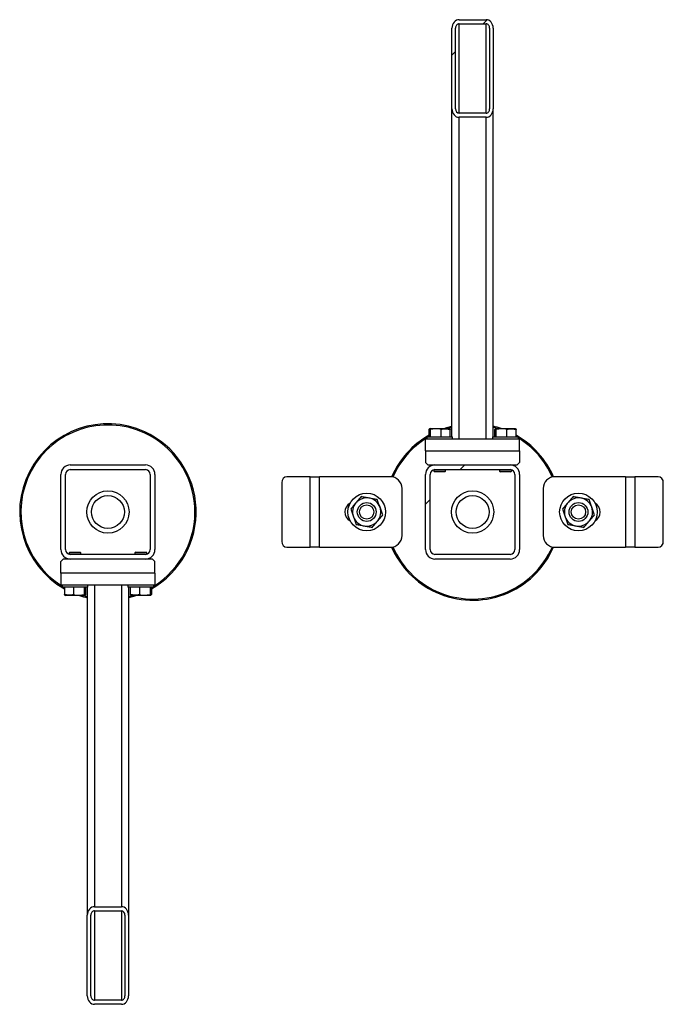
# Model space of a CAD drawing. Header units: millimetres. Extents: x 0 to 841, y 0 to 594.
# Tile 77 of 155: x 348 to 362, y 324 to 345. Entities that reach past the tile are written whole.
import ezdxf

# ---------------------------------------------------------------- set-up
doc = ezdxf.new("R2010")
doc.units = ezdxf.units.MM
doc.layers.add('TRAIT-FINS', color=9, linetype='Continuous')
doc.layers.add('TRAIT-FORT', color=4, linetype='Continuous', lineweight=25)

msp = doc.modelspace()

# ---------------------------------------------------------------- hatches: boundary and pattern name
at = {"layer": 'TRAIT-FINS'}
h = msp.add_hatch(dxfattribs=at)
h.set_pattern_fill('ANSI31', color=9, angle=3e-322, style=0)
edge = h.paths.add_edge_path(flags=0)
edge.add_line((358.44856, 342.95891), (358.44856, 344.6776))
edge.add_ellipse((358.29856, 344.6776), major_axis=(0, 0.1778), ratio=0.84366149, start_angle=270, end_angle=360)
edge.add_line((358.29856, 344.8554), (357.72356, 344.8554))
edge.add_ellipse((357.72356, 344.6776), major_axis=(0, 0.1778), ratio=0.84366149, start_angle=0, end_angle=90)
edge.add_line((357.57356, 344.6776), (357.57356, 342.95891))
edge.add_ellipse((357.72356, 342.95891), major_axis=(0, 0.1778), ratio=0.84366149, start_angle=90, end_angle=180)
edge.add_line((357.72356, 342.78111), (358.29856, 342.78111))
edge.add_ellipse((358.29856, 342.95891), major_axis=(0, 0.1778), ratio=0.84366149, start_angle=180, end_angle=270)
edge = h.paths.add_edge_path(flags=0)
edge.add_line((358.37356, 344.6776), (358.37356, 342.95891))
edge.add_ellipse((358.29856, 342.95891), major_axis=(0, 0.0889), ratio=0.84366149, start_angle=180, end_angle=270, ccw=False)
edge.add_line((358.29856, 342.87001), (357.72356, 342.87001))
edge.add_ellipse((357.72356, 342.95891), major_axis=(0, 0.0889), ratio=0.84366149, start_angle=90, end_angle=180, ccw=False)
edge.add_line((357.64856, 342.95891), (357.64856, 344.6776))
edge.add_ellipse((357.72356, 344.6776), major_axis=(0, 0.0889), ratio=0.84366149, start_angle=0, end_angle=90, ccw=False)
edge.add_line((357.72356, 344.7665), (358.29856, 344.7665))
edge.add_ellipse((358.29856, 344.6776), major_axis=(0, 0.0889), ratio=0.84366149, start_angle=-90, end_angle=0, ccw=False)
h = msp.add_hatch(dxfattribs=at)
h.set_pattern_fill('ANSI31', color=9, angle=3e-322, style=0)
edge = h.paths.add_edge_path(flags=0)
edge.add_arc((349.46106, 335.19612), 0.2, 90, 180)
edge.add_line((349.26106, 335.19612), (349.26106, 333.59612))
edge.add_arc((349.46106, 333.59612), 0.2, 180, 270)
edge.add_line((349.46106, 333.39612), (351.06106, 333.39612))
edge.add_arc((351.06106, 333.59612), 0.2, 270, 360)
edge.add_line((351.26106, 333.59612), (351.26106, 335.19612))
edge.add_arc((351.06106, 335.19612), 0.2, 0, 90)
edge.add_line((351.06106, 335.39612), (349.46106, 335.39612))
edge = h.paths.add_edge_path(flags=0)
edge.add_line((349.36106, 333.59612), (349.36106, 335.19612))
edge.add_arc((349.46106, 335.19612), 0.1, 90, 180, ccw=False)
edge.add_line((349.46106, 335.29612), (351.06106, 335.29612))
edge.add_arc((351.06106, 335.19612), 0.1, 0, 90, ccw=False)
edge.add_line((351.16106, 335.19612), (351.16106, 333.59612))
edge.add_arc((351.06106, 333.59612), 0.1, 270, 360, ccw=False)
edge.add_line((351.06106, 333.49612), (349.46106, 333.49612))
edge.add_arc((349.46106, 333.59612), 0.1, 180, 270, ccw=False)
h = msp.add_hatch(dxfattribs=at)
h.set_pattern_fill('ANSI31', color=9, angle=3e-322, style=0)
edge = h.paths.add_edge_path(flags=0)
edge.add_arc((358.81106, 333.59612), 0.2, 270, 360)
edge.add_line((359.01106, 333.59612), (359.01106, 335.19612))
edge.add_arc((358.81106, 335.19612), 0.2, 360, 450)
edge.add_line((358.81106, 335.39612), (357.21106, 335.39612))
edge.add_arc((357.21106, 335.19612), 0.2, 90, 180)
edge.add_line((357.01106, 335.19612), (357.01106, 333.59612))
edge.add_arc((357.21106, 333.59612), 0.2, 180, 270)
edge.add_line((357.21106, 333.39612), (358.81106, 333.39612))
edge = h.paths.add_edge_path(flags=0)
edge.add_line((358.91106, 335.19612), (358.91106, 333.59612))
edge.add_arc((358.81106, 333.59612), 0.1, 270, 360, ccw=False)
edge.add_line((358.81106, 333.49612), (357.21106, 333.49612))
edge.add_arc((357.21106, 333.59612), 0.1, 180, 270, ccw=False)
edge.add_line((357.11106, 333.59612), (357.11106, 335.19612))
edge.add_arc((357.21106, 335.19612), 0.1, 90, 180, ccw=False)
edge.add_line((357.21106, 335.29612), (358.81106, 335.29612))
edge.add_arc((358.81106, 335.19612), 0.1, 0, 90, ccw=False)
h = msp.add_hatch(dxfattribs=at)
h.set_pattern_fill('ANSI31', color=9, angle=3e-322, style=0)
edge = h.paths.add_edge_path(flags=0)
edge.add_line((349.82356, 325.83333), (349.82356, 324.11463))
edge.add_ellipse((349.97356, 324.11463), major_axis=(0, -0.1778), ratio=0.84366149, start_angle=270, end_angle=360)
edge.add_line((349.97356, 323.93684), (350.54856, 323.93684))
edge.add_ellipse((350.54856, 324.11463), major_axis=(0, -0.1778), ratio=0.84366149, start_angle=0, end_angle=90)
edge.add_line((350.69856, 324.11463), (350.69856, 325.83333))
edge.add_ellipse((350.54856, 325.83333), major_axis=(0, -0.1778), ratio=0.84366149, start_angle=90, end_angle=180)
edge.add_line((350.54856, 326.01113), (349.97356, 326.01113))
edge.add_ellipse((349.97356, 325.83333), major_axis=(0, -0.1778), ratio=0.84366149, start_angle=180, end_angle=270)
edge = h.paths.add_edge_path(flags=0)
edge.add_line((349.89856, 324.11463), (349.89856, 325.83333))
edge.add_ellipse((349.97356, 325.83333), major_axis=(0, -0.0889), ratio=0.84366149, start_angle=180, end_angle=270, ccw=False)
edge.add_line((349.97356, 325.92223), (350.54856, 325.92223))
edge.add_ellipse((350.54856, 325.83333), major_axis=(0, -0.0889), ratio=0.84366149, start_angle=90, end_angle=180, ccw=False)
edge.add_line((350.62356, 325.83333), (350.62356, 324.11463))
edge.add_ellipse((350.54856, 324.11463), major_axis=(0, -0.0889), ratio=0.84366149, start_angle=0, end_angle=90, ccw=False)
edge.add_line((350.54856, 324.02573), (349.97356, 324.02573))
edge.add_ellipse((349.97356, 324.11463), major_axis=(0, -0.0889), ratio=0.84366149, start_angle=-90, end_angle=0, ccw=False)

# ---------------------------------------------------------------- linework, layer by layer
at = {"layer": 'TRAIT-FORT', "color": 4, "linetype": 'Continuous', "lineweight": 25}
for p, q in [((357.72356, 344.8554), (358.29856, 344.8554)), ((357.72356, 344.7665), (358.29856, 344.7665)), ((357.72356, 342.87001), (357.72356, 344.7665)), ((358.29856, 342.87001), (358.29856, 344.7665)), ((357.57356, 342.95891), (357.57356, 344.6776)), ((357.64856, 342.95891), (357.64856, 344.6776)), ((358.37356, 344.6776), (358.37356, 342.95891)), ((358.44856, 344.6776), (358.44856, 342.95891)), ((357.57356, 335.99612), (357.57356, 342.95891)), ((358.29856, 342.87001), (357.72356, 342.87001)), ((358.44856, 335.99612), (358.44856, 342.95891)), ((358.29856, 342.78111), (357.72356, 342.78111)), ((357.72356, 335.94612), (357.72356, 342.78111)), ((358.29856, 335.94612), (358.29856, 342.78111)), ((357.10919, 336.17112), (357.09692, 336.16404)), ((357.10919, 336.17112), (357.51294, 336.17112)), ((357.57356, 336.19364), (357.48964, 336.17112)), ((357.5252, 336.16404), (357.51294, 336.17112)), ((358.50919, 336.17112), (358.49692, 336.16404)), ((358.50919, 336.17112), (358.91294, 336.17112)), ((358.9252, 336.16404), (358.91294, 336.17112)), ((357.03606, 335.99612), (357.03606, 335.94612)), ((357.03606, 335.99612), (357.56509, 335.99612)), ((357.08504, 335.99612), (357.08504, 336.146)), ((357.11534, 335.99612), (357.11534, 336.146)), ((357.34136, 335.99612), (357.34136, 336.146)), ((357.53709, 335.99612), (357.53709, 336.146)), ((357.56509, 335.99612), (357.58606, 335.99612)), ((357.58606, 335.94612), (357.58606, 335.99612)), ((358.43606, 335.99612), (358.43606, 335.94612)), ((358.43606, 335.99612), (358.96509, 335.99612)), ((358.48504, 335.99612), (358.48504, 336.146)), ((358.51534, 335.99612), (358.51534, 336.146)), ((358.74136, 335.99612), (358.74136, 336.146)), ((358.93709, 335.99612), (358.93709, 336.146)), ((358.96509, 335.99612), (358.98606, 335.99612)), ((358.98606, 335.94612), (358.98606, 335.99612)), ((359.01106, 335.94612), (357.01106, 335.94612)), ((357.01106, 335.69612), (357.01106, 335.94612)), ((359.01106, 335.69612), (359.01106, 335.94612)), ((357.01106, 335.69612), (357.01106, 335.44612)), ((357.01106, 335.69612), (359.01106, 335.69612)), ((359.01106, 335.69612), (359.01106, 335.44612)), ((349.46106, 335.39612), (351.06106, 335.39612)), ((357.01106, 335.44612), (357.06106, 335.39612)), ((357.06106, 335.39612), (357.21106, 335.39612)), ((357.18606, 335.39612), (357.18606, 335.39455)), ((357.21106, 335.39612), (358.81106, 335.39612)), ((358.81106, 335.39612), (358.96106, 335.39612)), ((358.83606, 335.39455), (358.83606, 335.39612)), ((358.96106, 335.39612), (359.01106, 335.44612)), ((349.26106, 333.59612), (349.26106, 335.19612)), ((349.36106, 333.59612), (349.36106, 335.19612)), ((349.46106, 335.29612), (351.06106, 335.29612)), ((351.16106, 335.19612), (351.16106, 333.59612)), ((351.26106, 335.19612), (351.26106, 333.59612)), ((354.56106, 335.14612), (354.06621, 335.14612)), ((354.56106, 333.64612), (354.56106, 335.14612)), ((354.56106, 335.14612), (354.76106, 335.14612)), ((356.26106, 335.14612), (354.76106, 335.14612)), ((354.76106, 333.64612), (354.76106, 335.14612)), ((357.01106, 333.59612), (357.01106, 335.19612)), ((357.11106, 333.59612), (357.11106, 335.19612)), ((357.18606, 335.29294), (357.18606, 335.26362)), ((357.18606, 335.26362), (357.20356, 335.24612)), ((357.18606, 335.26362), (357.43606, 335.26362)), ((357.41856, 335.24612), (357.20356, 335.24612)), ((357.21106, 335.29612), (358.81106, 335.29612)), ((357.41856, 335.24612), (357.43606, 335.26362)), ((357.43606, 335.26362), (357.43606, 335.29612)), ((358.58606, 335.29612), (358.58606, 335.26362)), ((358.58606, 335.26362), (358.60356, 335.24612)), ((358.58606, 335.26362), (358.83606, 335.26362)), ((358.81856, 335.24612), (358.60356, 335.24612)), ((358.81856, 335.24612), (358.83606, 335.26362)), ((358.83606, 335.26362), (358.83606, 335.29294)), ((358.91106, 335.19612), (358.91106, 333.59612)), ((359.01106, 335.19612), (359.01106, 333.59612)), ((361.26106, 335.14612), (359.76106, 335.14612)), ((361.26106, 335.14612), (361.26106, 333.64612)), ((361.26106, 335.14612), (361.46106, 335.14612)), ((361.46106, 335.14612), (361.46106, 333.64612)), ((361.95592, 335.14612), (361.46106, 335.14612)), ((353.95795, 335.02112), (353.95795, 333.77112)), ((362.06417, 333.77112), (362.06417, 335.02112)), ((356.51106, 333.89612), (356.51106, 334.89612)), ((359.51106, 334.89612), (359.51106, 333.89612)), ((349.45356, 333.54612), (349.43606, 333.52862)), ((349.43606, 333.52862), (349.43606, 333.49929)), ((349.68606, 333.52862), (349.43606, 333.52862)), ((349.45356, 333.54612), (349.66856, 333.54612)), ((351.06106, 333.49612), (349.46106, 333.49612)), ((349.68606, 333.52862), (349.66856, 333.54612)), ((349.68606, 333.49612), (349.68606, 333.52862)), ((350.85356, 333.54612), (350.83606, 333.52862)), ((350.83606, 333.52862), (350.83606, 333.49612)), ((351.08606, 333.52862), (350.83606, 333.52862)), ((350.85356, 333.54612), (351.06856, 333.54612)), ((351.08606, 333.52862), (351.06856, 333.54612)), ((351.08606, 333.49929), (351.08606, 333.52862)), ((354.06621, 333.64612), (354.56106, 333.64612)), ((354.76106, 333.64612), (354.56106, 333.64612)), ((354.76106, 333.64612), (356.26106, 333.64612)), ((358.81106, 333.49612), (357.21106, 333.49612)), ((359.76106, 333.64612), (361.26106, 333.64612)), ((361.46106, 333.64612), (361.26106, 333.64612)), ((361.46106, 333.64612), (361.95592, 333.64612)), ((349.31106, 333.39612), (349.26106, 333.34612)), ((349.26106, 333.09612), (349.26106, 333.34612)), ((349.46106, 333.39612), (349.31106, 333.39612)), ((349.43606, 333.39769), (349.43606, 333.39612)), ((351.06106, 333.39612), (349.46106, 333.39612)), ((351.21106, 333.39612), (351.06106, 333.39612)), ((351.08606, 333.39612), (351.08606, 333.39769)), ((351.26106, 333.34612), (351.21106, 333.39612)), ((351.26106, 333.09612), (351.26106, 333.34612)), ((358.81106, 333.39612), (357.21106, 333.39612)), ((351.26106, 333.09612), (349.26106, 333.09612)), ((349.26106, 333.09612), (349.26106, 332.84612)), ((351.26106, 333.09612), (351.26106, 332.84612)), ((349.26106, 332.84612), (351.26106, 332.84612)), ((349.28606, 332.84612), (349.28606, 332.79612)), ((349.83606, 332.79612), (349.83606, 332.84612)), ((349.97356, 332.84612), (349.97356, 326.01113)), ((350.54856, 332.84612), (350.54856, 326.01113)), ((350.68606, 332.84612), (350.68606, 332.79612)), ((351.23606, 332.79612), (351.23606, 332.84612)), ((349.30704, 332.79612), (349.28606, 332.79612)), ((349.83606, 332.79612), (349.30704, 332.79612)), ((349.33504, 332.79612), (349.33504, 332.64623)), ((349.34692, 332.6282), (349.35919, 332.62112)), ((349.76294, 332.62112), (349.35919, 332.62112)), ((349.53076, 332.79612), (349.53076, 332.64623)), ((349.75678, 332.79612), (349.75678, 332.64623)), ((349.76294, 332.62112), (349.7752, 332.6282)), ((349.78709, 332.79612), (349.78709, 332.64623)), ((349.82356, 332.79612), (349.82356, 325.83333)), ((350.70704, 332.79612), (350.68606, 332.79612)), ((350.69856, 332.79612), (350.69856, 325.83333)), ((350.69856, 332.59859), (350.78248, 332.62112)), ((351.23606, 332.79612), (350.70704, 332.79612)), ((350.73504, 332.79612), (350.73504, 332.64623)), ((350.74692, 332.6282), (350.75919, 332.62112)), ((351.16294, 332.62112), (350.75919, 332.62112)), ((350.93076, 332.79612), (350.93076, 332.64623)), ((351.15678, 332.79612), (351.15678, 332.64623)), ((351.16294, 332.62112), (351.1752, 332.6282)), ((351.18709, 332.79612), (351.18709, 332.64623)), ((349.97356, 326.01113), (350.54856, 326.01113)), ((349.97356, 325.92223), (350.54856, 325.92223)), ((349.97356, 325.92223), (349.97356, 324.02573)), ((350.54856, 325.92223), (350.54856, 324.02573)), ((349.82356, 324.11463), (349.82356, 325.83333)), ((349.89856, 324.11463), (349.89856, 325.83333)), ((350.62356, 325.83333), (350.62356, 324.11463)), ((350.69856, 325.83333), (350.69856, 324.11463)), ((350.54856, 324.02573), (349.97356, 324.02573)), ((350.54856, 323.93684), (349.97356, 323.93684))]:
    msp.add_line(p, q, dxfattribs=at)
at = {"layer": 'TRAIT-FORT', "color": 4, "linetype": 'Continuous', "lineweight": 25, "flags": 128}
for points in [[(357.40691, 336.17112), (357.46711, 336.19048), (357.57356, 336.21936)], [(358.53248, 336.17112), (358.48314, 336.18487), (358.44856, 336.19364)], [(349.73964, 332.62112), (349.78898, 332.60736), (349.82356, 332.59859)], [(350.86521, 332.62112), (350.80501, 332.60175), (350.69856, 332.57287)]]:
    msp.add_lwpolyline(points, dxfattribs=at)
at = {"layer": 'TRAIT-FORT', "color": 4, "linetype": 'Continuous', "lineweight": 25}
for centre, radius in [((350.26106, 334.39612), 0.45), ((350.26106, 334.39612), 0.35), ((355.76106, 334.39612), 0.4), ((358.01106, 334.39612), 0.45), ((358.01106, 334.39612), 0.35), ((360.26106, 334.39612), 0.4), ((355.76106, 334.39612), 0.2), ((355.76106, 334.39612), 0.1525), ((360.26106, 334.39612), 0.2), ((360.26106, 334.39612), 0.1525)]:
    msp.add_circle(centre, radius, dxfattribs=at)
for centre, radius, start, end in [((350.26106, 334.39612), 1.875, 65.32581, 240.404096), ((350.26106, 334.39612), 1.85, 65.32581, 238.195198), ((358.01106, 334.39612), 1.875, 71.203095, 76.506601), ((350.26106, 334.39612), 1.85, 301.804802, 65.32581), ((350.26106, 334.39612), 1.875, 299.595904, 65.32581), ((358.01106, 334.39612), 1.875, 119.595904, 156.528697), ((358.01106, 334.39612), 1.85, 121.804802, 156.413058), ((358.01106, 334.39612), 1.875, 23.419501, 60.404096), ((358.01106, 334.39612), 1.85, 23.59833, 58.195198), ((349.46106, 335.19612), 0.2, 90, 180), ((351.06106, 335.19612), 0.2, 0, 90), ((357.21106, 335.19612), 0.2, 90, 180), ((358.81106, 335.19612), 0.2, 360, 90), ((349.46106, 335.19612), 0.1, 90, 180), ((351.06106, 335.19612), 0.1, 0, 90), ((354.07523, 335.02893), 0.11753, 94.40195, 183.811261), ((356.26106, 334.89612), 0.25, 0, 90), ((357.21106, 335.19612), 0.1, 90, 180), ((358.81106, 335.19612), 0.1, 0, 90), ((359.76106, 334.89612), 0.25, 90, 180), ((361.9469, 335.02893), 0.11753, 356.188739, 85.59805), ((355.51106, 334.39612), 0.2125, 118.891154, 240.799062), ((355.76106, 334.39612), 0.3, 139.497794, 199.497794), ((355.76106, 334.39612), 0.3, 79.497794, 139.497794), ((355.76106, 334.39612), 0.3, 19.497794, 79.497794), ((355.76106, 334.39612), 0.3, 319.497794, 19.497794), ((360.26106, 334.39612), 0.3, 139.497794, 199.497794), ((360.26106, 334.39612), 0.3, 79.497794, 139.497794), ((360.26106, 334.39612), 0.3, 19.497794, 79.497794), ((360.26106, 334.39612), 0.3, 319.497794, 19.497794), ((360.51106, 334.39612), 0.2125, 298.891154, 60.799062), ((355.76106, 334.39612), 0.3, 199.497794, 259.497794), ((360.26106, 334.39612), 0.3, 199.497794, 259.497794), ((355.76106, 334.39612), 0.3, 259.497794, 319.497794), ((360.26106, 334.39612), 0.3, 259.497794, 319.497794), ((356.26106, 333.89612), 0.25, 270, 0), ((359.76106, 333.89612), 0.25, 180, 270), ((354.07523, 333.76331), 0.11753, 176.188739, 265.59805), ((358.01106, 334.39612), 1.85, 203.598646, 245.32581), ((358.01106, 334.39612), 1.85, 245.32581, 336.410365), ((361.9469, 333.76331), 0.11753, 274.40195, 3.811261), ((349.46106, 333.59612), 0.2, 180, 270), ((349.46106, 333.59612), 0.1, 180, 270), ((351.06106, 333.59612), 0.2, 270, 0), ((351.06106, 333.59612), 0.1, 270, 0), ((358.01106, 334.39612), 1.875, 203.419972, 245.32581), ((357.21106, 333.59612), 0.2, 180, 270), ((357.21106, 333.59612), 0.1, 180, 270), ((358.01106, 334.39612), 1.875, 245.32581, 336.528888), ((358.81106, 333.59612), 0.2, 270, 0), ((358.81106, 333.59612), 0.1, 270, 0), ((350.26106, 334.39612), 1.875, 251.203095, 256.506601)]:
    msp.add_arc(centre, radius, start, end, dxfattribs=at)
for centre, major_axis, start_param, end_param in [((357.72356, 344.6776), (0, 0.1778), 0, 1.57079633), ((357.72356, 344.6776), (0, 0.0889), 0, 1.57079633), ((358.29856, 344.6776), (0, 0.1778), 4.71238898, 6.28318531), ((358.29856, 344.6776), (0, 0.0889), 4.71238898, 6.28318531), ((357.72356, 342.95891), (0, 0.1778), 1.57079633, 3.14159265), ((357.72356, 342.95891), (0, 0.0889), 1.57079633, 3.14159265), ((358.29856, 342.95891), (0, 0.1778), 3.14159265, 4.71238898), ((358.29856, 342.95891), (0, 0.0889), 3.14159265, 4.71238898), ((349.97356, 325.83333), (0, -0.1778), 3.14159265, 4.71238898), ((349.97356, 325.83333), (0, -0.0889), 3.14159265, 4.71238898), ((350.54856, 325.83333), (0, -0.1778), 1.57079633, 3.14159265), ((350.54856, 325.83333), (0, -0.0889), 1.57079633, 3.14159265), ((349.97356, 324.11463), (0, -0.1778), 4.71238898, 6.28318531), ((349.97356, 324.11463), (0, -0.0889), 4.71238898, 6.28318531), ((350.54856, 324.11463), (0, -0.1778), 0, 1.57079633), ((350.54856, 324.11463), (0, -0.0889), 0, 1.57079633)]:
    msp.add_ellipse(centre, major_axis=major_axis, ratio=0.84366149, start_param=start_param, end_param=end_param, dxfattribs=at)
for points, knots in [([(357.08504, 336.146), (357.08889, 336.1536), (357.09527, 336.16616), (357.10452, 336.16499), (357.11074, 336.15627), (357.11432, 336.14828), (357.11534, 336.146)], [0, 0, 0, 0, 0.38554949, 0.63764185, 0.89654625, 1, 1, 1, 1]), ([(357.34136, 336.146), (357.32175, 336.15149), (357.28209, 336.16257), (357.22332, 336.16662), (357.16715, 336.16067), (357.13271, 336.15092), (357.11534, 336.146)], [0, 0, 0, 0, 0.26460494, 0.53494775, 0.76534312, 1, 1, 1, 1]), ([(357.34136, 336.146), (357.35835, 336.15149), (357.39269, 336.16257), (357.44358, 336.16662), (357.49222, 336.16067), (357.52204, 336.15092), (357.53709, 336.146)], [0, 0, 0, 0, 0.26460494, 0.53494775, 0.76534313, 1, 1, 1, 1]), ([(357.52517, 336.16346), (357.5255, 336.16346), (357.52849, 336.16348), (357.53248, 336.15604), (357.53606, 336.14823), (357.53709, 336.146)], [0, 0, 0, 0, 0.08223705, 0.73797741, 1, 1, 1, 1]), ([(358.48504, 336.146), (358.48889, 336.1536), (358.49527, 336.16616), (358.50452, 336.16499), (358.51074, 336.15627), (358.51432, 336.14828), (358.51534, 336.146)], [0, 0, 0, 0, 0.38554949, 0.63764185, 0.89654625, 1, 1, 1, 1]), ([(358.74136, 336.146), (358.72175, 336.15149), (358.68209, 336.16257), (358.62332, 336.16662), (358.56715, 336.16067), (358.53271, 336.15092), (358.51534, 336.146)], [0, 0, 0, 0, 0.26460494, 0.53494775, 0.76534312, 1, 1, 1, 1]), ([(358.74136, 336.146), (358.75835, 336.15149), (358.79269, 336.16257), (358.84358, 336.16662), (358.89222, 336.16067), (358.92204, 336.15092), (358.93709, 336.146)], [0, 0, 0, 0, 0.26460494, 0.53494775, 0.76534313, 1, 1, 1, 1]), ([(358.92517, 336.16346), (358.9255, 336.16346), (358.92849, 336.16348), (358.93248, 336.15604), (358.93606, 336.14823), (358.93709, 336.146)], [0, 0, 0, 0, 0.08223705, 0.73797741, 1, 1, 1, 1]), ([(355.64544, 334.72266), (355.62688, 334.70094), (355.58963, 334.65732), (355.55189, 334.61314), (355.53295, 334.59096)], [0, 0, 0, 0, 0.49816549, 1, 1, 1, 1]), ([(355.81574, 334.69109), (355.7873, 334.69637), (355.73016, 334.70696), (355.67376, 334.71741), (355.64544, 334.72266)], [0, 0, 0, 0, 0.49784375, 1, 1, 1, 1]), ([(360.14544, 334.72266), (360.12688, 334.70094), (360.08963, 334.65732), (360.05189, 334.61314), (360.03295, 334.59096)], [0, 0, 0, 0, 0.49816548, 1, 1, 1, 1]), ([(360.31574, 334.69109), (360.2873, 334.69637), (360.23016, 334.70696), (360.17376, 334.71741), (360.14544, 334.72266)], [0, 0, 0, 0, 0.497843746, 1, 1, 1, 1]), ([(355.53295, 334.59096), (355.51416, 334.56896), (355.47642, 334.52478), (355.43916, 334.48116), (355.42045, 334.45926)], [0, 0, 0, 0, 0.497843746, 1, 1, 1, 1]), ([(355.98605, 334.65952), (355.95795, 334.66473), (355.90155, 334.67519), (355.84442, 334.68578), (355.81574, 334.69109)], [0, 0, 0, 0, 0.49816549, 1, 1, 1, 1]), ([(356.04386, 334.49625), (356.0342, 334.52352), (356.01481, 334.5783), (355.99566, 334.63237), (355.98605, 334.65952)], [0, 0, 0, 0, 0.49784375, 1, 1, 1, 1]), ([(356.10167, 334.33298), (356.09213, 334.35991), (356.07299, 334.41398), (356.05359, 334.46876), (356.04386, 334.49625)], [0, 0, 0, 0, 0.498165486, 1, 1, 1, 1]), ([(360.03295, 334.59096), (360.01416, 334.56896), (359.97642, 334.52478), (359.93916, 334.48116), (359.92045, 334.45926)], [0, 0, 0, 0, 0.49784375, 1, 1, 1, 1]), ([(360.48605, 334.65952), (360.45795, 334.66473), (360.40155, 334.67519), (360.34442, 334.68578), (360.31574, 334.69109)], [0, 0, 0, 0, 0.49816548, 1, 1, 1, 1]), ([(360.54386, 334.49625), (360.5342, 334.52352), (360.51481, 334.5783), (360.49566, 334.63237), (360.48605, 334.65952)], [0, 0, 0, 0, 0.49784375, 1, 1, 1, 1]), ([(360.60167, 334.33298), (360.59213, 334.35991), (360.57299, 334.41398), (360.55359, 334.46876), (360.54386, 334.49625)], [0, 0, 0, 0, 0.498165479, 1, 1, 1, 1]), ([(355.42045, 334.45926), (355.42999, 334.43232), (355.44914, 334.37825), (355.46853, 334.32348), (355.47826, 334.29599)], [0, 0, 0, 0, 0.498165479, 1, 1, 1, 1]), ([(355.47826, 334.29599), (355.48792, 334.26872), (355.50732, 334.21394), (355.52646, 334.15987), (355.53608, 334.13271)], [0, 0, 0, 0, 0.49784375, 1, 1, 1, 1]), ([(355.98918, 334.20128), (356.00796, 334.22327), (356.0457, 334.26746), (356.08296, 334.31107), (356.10167, 334.33298)], [0, 0, 0, 0, 0.49784375, 1, 1, 1, 1]), ([(359.92045, 334.45926), (359.92999, 334.43232), (359.94914, 334.37825), (359.96853, 334.32348), (359.97826, 334.29599)], [0, 0, 0, 0, 0.49816549, 1, 1, 1, 1]), ([(359.97826, 334.29599), (359.98792, 334.26872), (360.00732, 334.21394), (360.02646, 334.15987), (360.03608, 334.13271)], [0, 0, 0, 0, 0.49784375, 1, 1, 1, 1]), ([(360.48918, 334.20128), (360.50796, 334.22327), (360.5457, 334.26746), (360.58296, 334.31107), (360.60167, 334.33298)], [0, 0, 0, 0, 0.497843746, 1, 1, 1, 1]), ([(355.53608, 334.13271), (355.56417, 334.12751), (355.62057, 334.11705), (355.67771, 334.10646), (355.70638, 334.10114)], [0, 0, 0, 0, 0.49816548, 1, 1, 1, 1]), ([(355.70638, 334.10114), (355.73482, 334.09587), (355.79196, 334.08528), (355.84836, 334.07482), (355.87668, 334.06957)], [0, 0, 0, 0, 0.497843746, 1, 1, 1, 1]), ([(355.87668, 334.06957), (355.89524, 334.0913), (355.9325, 334.13492), (355.97024, 334.1791), (355.98918, 334.20128)], [0, 0, 0, 0, 0.49816548, 1, 1, 1, 1]), ([(360.03608, 334.13271), (360.06417, 334.12751), (360.12057, 334.11705), (360.17771, 334.10646), (360.20638, 334.10114)], [0, 0, 0, 0, 0.49816549, 1, 1, 1, 1]), ([(360.20638, 334.10114), (360.23482, 334.09587), (360.29196, 334.08528), (360.34836, 334.07482), (360.37668, 334.06957)], [0, 0, 0, 0, 0.49784375, 1, 1, 1, 1]), ([(360.37668, 334.06957), (360.39524, 334.0913), (360.4325, 334.13492), (360.47024, 334.1791), (360.48918, 334.20128)], [0, 0, 0, 0, 0.49816549, 1, 1, 1, 1]), ([(349.34695, 332.62878), (349.34662, 332.62877), (349.34363, 332.62876), (349.33964, 332.63619), (349.33606, 332.644), (349.33504, 332.64623)], [0, 0, 0, 0, 0.08223705, 0.73797741, 1, 1, 1, 1]), ([(349.53076, 332.64623), (349.51377, 332.64075), (349.47943, 332.62967), (349.42854, 332.62561), (349.3799, 332.63156), (349.35008, 332.64131), (349.33504, 332.64623)], [0, 0, 0, 0, 0.26460494, 0.53494775, 0.76534313, 1, 1, 1, 1]), ([(349.53076, 332.64623), (349.55038, 332.64075), (349.59004, 332.62967), (349.6488, 332.62561), (349.70497, 332.63156), (349.73941, 332.64131), (349.75678, 332.64623)], [0, 0, 0, 0, 0.26460494, 0.53494775, 0.76534312, 1, 1, 1, 1]), ([(349.78709, 332.64623), (349.78323, 332.63864), (349.77685, 332.62608), (349.76761, 332.62725), (349.76138, 332.63597), (349.7578, 332.64395), (349.75678, 332.64623)], [0, 0, 0, 0, 0.38554949, 0.63764185, 0.89654625, 1, 1, 1, 1]), ([(350.74695, 332.62878), (350.74662, 332.62877), (350.74363, 332.62876), (350.73964, 332.63619), (350.73606, 332.644), (350.73504, 332.64623)], [0, 0, 0, 0, 0.08223705, 0.73797741, 1, 1, 1, 1]), ([(350.93076, 332.64623), (350.91377, 332.64075), (350.87943, 332.62967), (350.82854, 332.62561), (350.7799, 332.63156), (350.75008, 332.64131), (350.73504, 332.64623)], [0, 0, 0, 0, 0.26460494, 0.53494775, 0.76534313, 1, 1, 1, 1]), ([(350.93076, 332.64623), (350.95038, 332.64075), (350.99004, 332.62967), (351.0488, 332.62561), (351.10497, 332.63156), (351.13941, 332.64131), (351.15678, 332.64623)], [0, 0, 0, 0, 0.26460494, 0.53494775, 0.76534312, 1, 1, 1, 1]), ([(351.18709, 332.64623), (351.18323, 332.63864), (351.17685, 332.62608), (351.16761, 332.62725), (351.16138, 332.63597), (351.1578, 332.64395), (351.15678, 332.64623)], [0, 0, 0, 0, 0.38554949, 0.63764185, 0.89654625, 1, 1, 1, 1])]:
    msp.add_open_spline(points, degree=3, knots=knots, dxfattribs=at)

doc.saveas('drawing.dxf')
